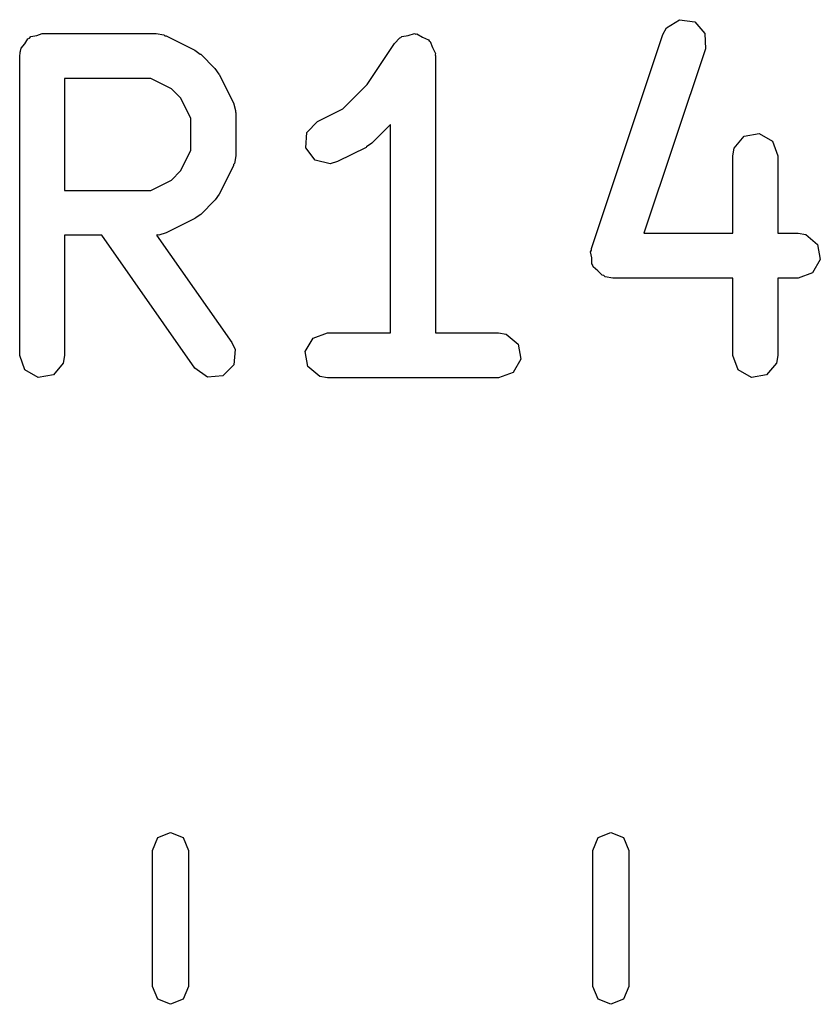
# Model space of a CAD drawing. Extents: x 44 to 148, y -85 to -25.
# Tile 51 of 58: x 125.71 to 128.38, y -41.99 to -38.71. Entities that reach past the tile are written whole.
import ezdxf

# ---------------------------------------------------------------- set-up
doc = ezdxf.new("R2010")
doc.units = 0
doc.layers.add('BLACK', color=7, linetype='CONTINUOUS')

msp = doc.modelspace()

# ---------------------------------------------------------------- linework, layer by layer
at = {"layer": 'BLACK', "linetype": 'CONTINUOUS'}
for p, q in [((127.85742, -38.755383), (127.869822, -38.732478)), ((127.869822, -38.732478), (127.913535, -38.705623)), ((127.913535, -38.705623), (127.964283, -38.713148)), ((127.964283, -38.713148), (127.998321, -38.751534)), ((125.737505, -38.769266), (125.743863, -38.766951)), ((125.743863, -38.766951), (125.748214, -38.761767)), ((125.748214, -38.761767), (125.767405, -38.758382)), ((125.767405, -38.758382), (125.785714, -38.751719)), ((125.785714, -38.751719), (126.166666, -38.751719)), ((126.166666, -38.751719), (126.192318, -38.756242)), ((126.192318, -38.756242), (126.195753, -38.759124)), ((126.195753, -38.759124), (126.200207, -38.759637)), ((126.200207, -38.759637), (126.295445, -38.807256)), ((126.961405, -38.785116), (126.979398, -38.766281)), ((126.979398, -38.766281), (126.983537, -38.765069)), ((126.983537, -38.765069), (126.986309, -38.761767)), ((126.986309, -38.761767), (127.007741, -38.757987)), ((127.007741, -38.757987), (127.028636, -38.751874)), ((127.028636, -38.751874), (127.032585, -38.753606)), ((127.032585, -38.753606), (127.036833, -38.752858)), ((127.036833, -38.752858), (127.055681, -38.76374)), ((127.055681, -38.76374), (127.075616, -38.772487)), ((127.619325, -39.469668), (127.85742, -38.755383)), ((127.998321, -38.751534), (127.999722, -38.802818)), ((125.713519, -38.810809), (125.715237, -38.801067)), ((125.715237, -38.801067), (125.727762, -38.786139)), ((125.727762, -38.786139), (125.737505, -38.769266)), ((126.870285, -38.921796), (126.961405, -38.785116)), ((127.075616, -38.772487), (127.077527, -38.776354)), ((127.077527, -38.776354), (127.081262, -38.77851)), ((127.081262, -38.77851), (127.088706, -38.798963)), ((127.088706, -38.798963), (127.098354, -38.818476)), ((125.710714, -38.826719), (125.712431, -38.816977)), ((125.710714, -39.826719), (125.710714, -38.826719)), ((125.711853, -38.813695), (125.713519, -38.810809)), ((125.712431, -38.816977), (125.711853, -38.813695)), ((126.295445, -38.807256), (126.313455, -38.820614)), ((126.313455, -38.820614), (126.314937, -38.821305)), ((126.314937, -38.821305), (126.362556, -38.868924)), ((127.098354, -38.818476), (127.097333, -38.822665)), ((127.097333, -38.822665), (127.098809, -38.826719)), ((127.098809, -38.826719), (127.098809, -39.751719)), ((127.999722, -38.802818), (127.794533, -39.418385)), ((126.362556, -38.868924), (126.375415, -38.88729)), ((126.375415, -38.88729), (126.376605, -38.888416)), ((126.376605, -38.888416), (126.424224, -38.983654)), ((126.148961, -38.901719), (125.860714, -38.901719)), ((125.860714, -38.901719), (125.860714, -39.275528)), ((126.217477, -38.935977), (126.148961, -38.901719)), ((126.788906, -39.003175), (126.870285, -38.921796)), ((126.247884, -38.966384), (126.217477, -38.935977)), ((126.282142, -39.0349), (126.247884, -38.966384)), ((126.424224, -38.983654), (126.43165, -39.00862)), ((126.43165, -39.00862), (126.430608, -39.012981)), ((126.430608, -39.012981), (126.432142, -39.017195)), ((126.432142, -39.017195), (126.432142, -39.160052)), ((126.704554, -39.045351), (126.788906, -39.003175)), ((126.282142, -39.142347), (126.282142, -39.0349)), ((126.669282, -39.082605), (126.704554, -39.045351)), ((126.948809, -39.055404), (126.886366, -39.117847)), ((126.948809, -39.751719), (126.948809, -39.055404)), ((126.666207, -39.133816), (126.669282, -39.082605)), ((128.096189, -39.1344), (128.129166, -39.0951)), ((128.129166, -39.0951), (128.17969, -39.086191)), ((128.17969, -39.086191), (128.224119, -39.111843)), ((126.886366, -39.117847), (126.867999, -39.130706)), ((128.224119, -39.111843), (128.241666, -39.160052)), ((126.247884, -39.210863), (126.282142, -39.142347)), ((126.432142, -39.160052), (126.427619, -39.185704)), ((126.696771, -39.175021), (126.666207, -39.133816)), ((126.866874, -39.131896), (126.771636, -39.179515)), ((126.867999, -39.130706), (126.866874, -39.131896)), ((128.091666, -39.160052), (128.096189, -39.1344)), ((128.091666, -39.418385), (128.091666, -39.160052)), ((128.241666, -39.160052), (128.241666, -39.418385)), ((126.424224, -39.193593), (126.376605, -39.288831)), ((126.424736, -39.189139), (126.424224, -39.193593)), ((126.427619, -39.185704), (126.424736, -39.189139)), ((126.746669, -39.186941), (126.696771, -39.175021)), ((126.771636, -39.179515), (126.746669, -39.186941)), ((126.217477, -39.24127), (126.247884, -39.210863)), ((126.148961, -39.275528), (126.217477, -39.24127)), ((125.860714, -39.275528), (126.148961, -39.275528)), ((126.376605, -39.288831), (126.363247, -39.306841)), ((126.362556, -39.308323), (126.314937, -39.355942)), ((126.363247, -39.306841), (126.362556, -39.308323)), ((126.314937, -39.355942), (126.29657, -39.368801)), ((126.295445, -39.369991), (126.200207, -39.41761)), ((126.29657, -39.368801), (126.295445, -39.369991)), ((125.98476, -39.425528), (125.860714, -39.425528)), ((125.860714, -39.425528), (125.860714, -39.826719)), ((126.2957, -39.869729), (125.98476, -39.425528)), ((126.170879, -39.423994), (126.167615, -39.425182)), ((126.167615, -39.425182), (126.418585, -39.78371)), ((126.17524, -39.425036), (126.170879, -39.423994)), ((126.200207, -39.41761), (126.17524, -39.425036)), ((127.794533, -39.418385), (128.091666, -39.418385)), ((128.241666, -39.418385), (128.309523, -39.418385)), ((128.309523, -39.418385), (128.335175, -39.422908)), ((128.335175, -39.422908), (128.374475, -39.455885)), ((128.374475, -39.455885), (128.383384, -39.506409)), ((127.616615, -39.480361), (127.619481, -39.475396)), ((127.620167, -39.500507), (127.616615, -39.480361)), ((127.619481, -39.475396), (127.619325, -39.469668)), ((127.620726, -39.520952), (127.620167, -39.500507)), ((127.624528, -39.52524), (127.620726, -39.520952)), ((128.383384, -39.506409), (128.357732, -39.550838)), ((127.625524, -39.530885), (127.624528, -39.52524)), ((127.641191, -39.544031), (127.625524, -39.530885)), ((127.654763, -39.559337), (127.641191, -39.544031)), ((128.357732, -39.550838), (128.309523, -39.568385)), ((127.660433, -39.560177), (127.654763, -39.559337)), ((127.664824, -39.563862), (127.660433, -39.560177)), ((127.690476, -39.568385), (127.664824, -39.563862)), ((128.091666, -39.568385), (127.690476, -39.568385)), ((128.091666, -39.826719), (128.091666, -39.568385)), ((128.309523, -39.568385), (128.241666, -39.568385)), ((128.241666, -39.568385), (128.241666, -39.826719)), ((126.689886, -39.769266), (126.738095, -39.751719)), ((126.738095, -39.751719), (126.948809, -39.751719)), ((127.098809, -39.751719), (127.309523, -39.751719)), ((127.309523, -39.751719), (127.335175, -39.756242)), ((126.418585, -39.78371), (126.42959, -39.807318)), ((126.664234, -39.813695), (126.689886, -39.769266)), ((127.335175, -39.756242), (127.374475, -39.789219)), ((126.42959, -39.807318), (126.425111, -39.858425)), ((126.673143, -39.864219), (126.664234, -39.813695)), ((127.374475, -39.789219), (127.383384, -39.839743)), ((125.728261, -39.874928), (125.710714, -39.826719)), ((125.856191, -39.852371), (125.823214, -39.891671)), ((125.860714, -39.826719), (125.856191, -39.852371)), ((127.383384, -39.839743), (127.357732, -39.884172)), ((128.109213, -39.874928), (128.091666, -39.826719)), ((128.237143, -39.852371), (128.204166, -39.891671)), ((128.241666, -39.826719), (128.237143, -39.852371)), ((125.77269, -39.90058), (125.728261, -39.874928)), ((126.337721, -39.899161), (126.2957, -39.869729)), ((126.425111, -39.858425), (126.388829, -39.894697)), ((126.712443, -39.897196), (126.673143, -39.864219)), ((127.357732, -39.884172), (127.309523, -39.901719)), ((128.153642, -39.90058), (128.109213, -39.874928)), ((125.823214, -39.891671), (125.77269, -39.90058)), ((126.388829, -39.894697), (126.337721, -39.899161)), ((126.738095, -39.901719), (126.712443, -39.897196)), ((127.309523, -39.901719), (126.738095, -39.901719)), ((128.204166, -39.891671), (128.153642, -39.90058)), ((126.171774, -41.43731), (126.2142, -41.419736)), ((126.2142, -41.419736), (126.256626, -41.43731)), ((127.641774, -41.43731), (127.6842, -41.419736)), ((127.6842, -41.419736), (127.726626, -41.43731)), ((126.1542, -41.479736), (126.171774, -41.43731)), ((126.256626, -41.43731), (126.2742, -41.479736)), ((127.6242, -41.479736), (127.641774, -41.43731)), ((127.726626, -41.43731), (127.7442, -41.479736)), ((126.1542, -41.933864), (126.1542, -41.479736)), ((126.2742, -41.479736), (126.2742, -41.933864)), ((127.6242, -41.933864), (127.6242, -41.479736)), ((127.7442, -41.479736), (127.7442, -41.933864)), ((126.171774, -41.97629), (126.1542, -41.933864)), ((126.2742, -41.933864), (126.256626, -41.97629)), ((127.641774, -41.97629), (127.6242, -41.933864)), ((127.7442, -41.933864), (127.726626, -41.97629)), ((126.2142, -41.993864), (126.171774, -41.97629)), ((126.256626, -41.97629), (126.2142, -41.993864)), ((127.6842, -41.993864), (127.641774, -41.97629)), ((127.726626, -41.97629), (127.6842, -41.993864))]:
    msp.add_line(p, q, dxfattribs=at)

doc.saveas('drawing.dxf')
